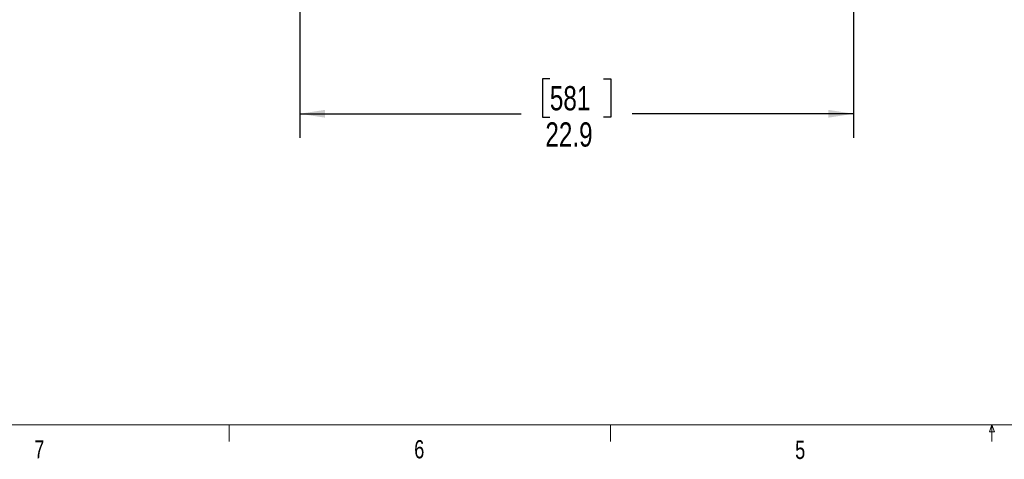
# Model space of a CAD drawing. Header units: inches. Extents: x 0.4 to 16.8, y 0 to 10.8.
# Tile 2 of 102: x 3.5 to 8.6, y 0.2 to 2.5. Entities that reach past the tile are written whole.
import ezdxf

# ---------------------------------------------------------------- set-up
doc = ezdxf.new("R2010")
doc.units = ezdxf.units.IN
doc.header["$MEASUREMENT"] = 0
doc.layers.add('FORMAT', color=7, linetype='Continuous')
doc.styles.add('SLDTEXTSTYLE3', font='TXT', dxfattribs={"width": 0.75})
doc.dimstyles.new('SLDDIMSTYLE0', dxfattribs={"dimtxt": 0.125, "dimasz": 0.13, "dimexe": 0, "dimexo": 0.0625, "dimgap": 0.03125, "dimtad": 0, "dimtih": 1, "dimtoh": 1, "dimdec": 1, "dimlfac": 8, "dimrnd": 1e-09, "dimzin": 12, "dimdsep": 46, "dimtxsty": 'SLDTEXTSTYLE3', "dimsah": 1, "dimcen": 0.09, "dimadec": 0, "dimazin": 3, "dimtfac": 1, "dimtdec": 1, "dimtofl": 0, "dimtmove": 0, "dimatfit": 3, "dimfxl": 0, "dimfrac": 2, "dimtolj": 1, "dimtzin": 12, "dimarcsym": 0})

# ---------------------------------------------------------------- blocks, each defined once
blk = doc.blocks.new('_D_1')
at = {"layer": 'FORMAT'}
for p, q in [((4.9277, 3.5225), (4.9277, 1.8727)), ((7.7871, 3.5225), (7.7871, 1.8727)), ((6.2189, 2.1778), (6.1808, 2.1778)), ((6.1808, 2.1778), (6.1808, 1.9793)), ((6.496, 2.1778), (6.5341, 2.1778)), ((6.5341, 2.1778), (6.5341, 1.9793)), ((4.9277, 1.9977), (6.0712, 1.9977)), ((7.7871, 1.9977), (6.6437, 1.9977)), ((6.1808, 1.9793), (6.2189, 1.9793)), ((6.5341, 1.9793), (6.496, 1.9793))]:
    blk.add_line(p, q, dxfattribs=at)
for points in [[(4.9277, 1.9977), (5.0577, 1.9777), (5.0577, 2.0177)], [(7.7871, 1.9977), (7.6571, 2.0177), (7.6571, 1.9777)]]:
    blk.add_solid(points, dxfattribs=at)
at = {"layer": 'FORMAT', "char_height": 0.125, "attachment_point": 1, "style": 'SLDTEXTSTYLE3'}
for s, insert in [('581', (6.2189, 2.1405)), ('22.9', (6.1958, 1.9534))]:
    blk.add_mtext(s, dxfattribs=dict(at, insert=insert))

msp = doc.modelspace()

# ---------------------------------------------------------------- linework, layer by layer
at = {"color": 7, "linetype": 'Continuous', "lineweight": 18}
for p, q in [((16.3763, 0.3921), (0.6263, 0.3921)), ((4.5635, 0.3921), (4.5635, 0.3073)), ((6.5323, 0.3921), (6.5323, 0.3073)), ((8.4878, 0.3575), (8.501, 0.3921)), ((8.5136, 0.3575), (8.4878, 0.3575)), ((8.501, 0.3921), (8.501, 0.3073)), ((8.501, 0.3921), (8.5136, 0.3575))]:
    msp.add_line(p, q, dxfattribs=at)

# ---------------------------------------------------------------- texts
at = {"color": 7, "linetype": 'Continuous', "lineweight": 0, "char_height": 0.0937, "attachment_point": 1, "style": 'SLDTEXTSTYLE3'}
for s, insert in [('7', (3.5574, 0.3133)), ('6', (5.5188, 0.3137)), ('5', (7.4851, 0.3106))]:
    msp.add_mtext(s, dxfattribs=dict(at, insert=insert))

# ---------------------------------------------------------------- dimensions: what is measured, and where the dimension line sits
at = {"layer": 'FORMAT'}
dim = msp.add_linear_dim(base=(7.7871, 1.9977), p1=(4.9277, 3.5725), p2=(7.7871, 3.5725), dimstyle='SLDDIMSTYLE0', dxfattribs=at)
dim.commit()
dim.dimension.update_dxf_attribs({"geometry": '_D_1', "text_midpoint": (6.3574, 1.9977), "dimtype": 160})

doc.saveas('drawing.dxf')
